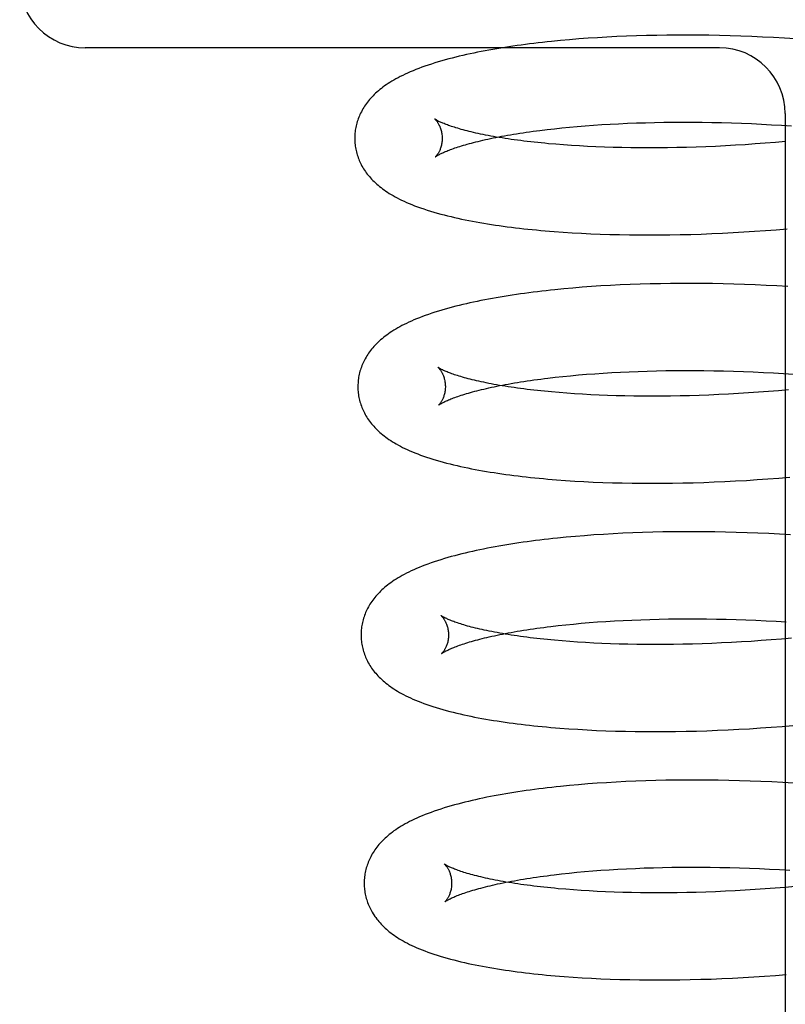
# Model space of a CAD drawing. Header units: inches. Extents: x 0 to 291, y 0 to 188.
# Tile 28 of 94: x 32.783 to 32.958, y 97.425 to 97.651. Entities that reach past the tile are written whole.
import ezdxf

# ---------------------------------------------------------------- set-up
doc = ezdxf.new("R2010")
doc.units = ezdxf.units.IN
doc.header["$LTSCALE"] = 16.01262
doc.header["$MEASUREMENT"] = 0
doc.linetypes.add('HIDDEN', pattern=[0.2, 0.1, -0.1])
doc.layers.add('DEFAULT_2', color=8, linetype='HIDDEN')

msp = doc.modelspace()

# ---------------------------------------------------------------- linework, layer by layer
at = {"layer": 'DEFAULT_2', "color": 8, "linetype": 'HIDDEN'}
for p, q in [((32.92606, 97.64691), (32.92376, 97.64685)), ((32.92838, 97.64696), (32.92606, 97.64691)), ((32.93072, 97.647), (32.92838, 97.64696)), ((32.93309, 97.64702), (32.93072, 97.647)), ((32.93547, 97.64702), (32.93309, 97.64702)), ((32.93787, 97.64701), (32.93547, 97.64702)), ((32.94029, 97.64698), (32.93787, 97.64701)), ((32.94272, 97.64693), (32.94029, 97.64698)), ((32.94517, 97.64687), (32.94272, 97.64693)), ((32.90636, 97.64577), (32.90431, 97.64557)), ((32.90844, 97.64596), (32.90636, 97.64577)), ((32.91055, 97.64613), (32.90844, 97.64596)), ((32.9127, 97.64629), (32.91055, 97.64613)), ((32.91487, 97.64643), (32.9127, 97.64629)), ((32.917, 97.64655), (32.91487, 97.64643)), ((32.91923, 97.64667), (32.917, 97.64655)), ((32.92148, 97.64676), (32.91923, 97.64667)), ((32.92376, 97.64685), (32.92148, 97.64676)), ((32.94763, 97.64679), (32.94517, 97.64687)), ((32.9501, 97.64669), (32.94763, 97.64679)), ((32.95258, 97.64658), (32.9501, 97.64669)), ((32.95506, 97.64645), (32.95258, 97.64658)), ((32.95756, 97.6463), (32.95506, 97.64645)), ((32.96006, 97.64614), (32.95756, 97.6463)), ((32.94274, 97.64411), (32.79774, 97.64411)), ((32.95774, 97.62911), (32.95774, 97.40911)), ((32.91582, 97.62654), (32.91775, 97.62665)), ((32.91775, 97.62665), (32.91966, 97.62675)), ((32.91966, 97.62675), (32.92168, 97.62685)), ((32.92168, 97.62685), (32.92373, 97.62692)), ((32.92373, 97.62692), (32.9258, 97.62699)), ((32.9258, 97.62699), (32.9279, 97.62704)), ((32.9279, 97.62704), (32.93003, 97.62708)), ((32.93003, 97.62708), (32.93218, 97.6271)), ((32.93218, 97.6271), (32.93435, 97.62711)), ((32.93435, 97.62711), (32.93654, 97.62711)), ((32.93654, 97.62711), (32.93875, 97.62709)), ((32.93875, 97.62709), (32.94098, 97.62705)), ((32.94098, 97.62705), (32.94322, 97.627)), ((32.94322, 97.627), (32.94547, 97.62694)), ((32.94547, 97.62694), (32.94774, 97.62686)), ((32.94774, 97.62686), (32.95002, 97.62677)), ((32.95002, 97.62677), (32.95231, 97.62666)), ((32.95231, 97.62666), (32.9546, 97.62653)), ((32.90168, 97.62523), (32.90331, 97.62543)), ((32.90331, 97.62543), (32.90498, 97.62562)), ((32.90498, 97.62562), (32.90669, 97.6258)), ((32.90669, 97.6258), (32.90844, 97.62597)), ((32.90844, 97.62597), (32.91023, 97.62613)), ((32.91023, 97.62613), (32.91206, 97.62628)), ((32.91206, 97.62628), (32.91392, 97.62641)), ((32.91392, 97.62641), (32.91582, 97.62654)), ((32.9546, 97.62653), (32.9569, 97.6264)), ((32.9569, 97.6264), (32.95921, 97.62624)), ((32.95321, 97.62229), (32.95092, 97.62212)), ((32.95551, 97.62248), (32.95321, 97.62229)), ((32.95781, 97.62268), (32.95551, 97.62248)), ((32.90709, 97.6219), (32.90535, 97.62204)), ((32.90888, 97.62178), (32.90709, 97.6219)), ((32.91071, 97.62167), (32.90888, 97.62178)), ((32.91258, 97.62156), (32.91071, 97.62167)), ((32.91448, 97.62148), (32.91258, 97.62156)), ((32.91642, 97.6214), (32.91448, 97.62148)), ((32.91839, 97.62134), (32.91642, 97.6214)), ((32.92039, 97.62129), (32.91839, 97.62134)), ((32.92243, 97.62125), (32.92039, 97.62129)), ((32.92449, 97.62123), (32.92243, 97.62125)), ((32.92658, 97.62122), (32.92449, 97.62123)), ((32.9287, 97.62123), (32.92658, 97.62122)), ((32.93084, 97.62125), (32.9287, 97.62123)), ((32.933, 97.62129), (32.93084, 97.62125)), ((32.93518, 97.62134), (32.933, 97.62129)), ((32.93739, 97.6214), (32.93518, 97.62134)), ((32.93961, 97.62149), (32.93739, 97.6214)), ((32.94184, 97.62158), (32.93961, 97.62149)), ((32.94409, 97.62169), (32.94184, 97.62158)), ((32.94636, 97.62182), (32.94409, 97.62169)), ((32.94863, 97.62196), (32.94636, 97.62182)), ((32.95092, 97.62212), (32.94863, 97.62196)), ((32.90696, 97.60195), (32.90904, 97.60182)), ((32.94583, 97.60185), (32.94829, 97.60199)), ((32.94829, 97.60199), (32.95075, 97.60215)), ((32.95075, 97.60215), (32.95323, 97.60233)), ((32.95323, 97.60233), (32.95571, 97.60252)), ((32.95571, 97.60252), (32.9582, 97.60273)), ((32.90904, 97.60182), (32.91116, 97.6017)), ((32.91116, 97.6017), (32.9133, 97.6016)), ((32.9133, 97.6016), (32.91547, 97.60151)), ((32.91547, 97.60151), (32.91767, 97.60144)), ((32.91767, 97.60144), (32.9199, 97.60138)), ((32.9199, 97.60138), (32.92216, 97.60134)), ((32.92216, 97.60134), (32.92443, 97.60132)), ((32.92443, 97.60132), (32.92673, 97.60131)), ((32.92673, 97.60131), (32.92906, 97.60132)), ((32.92906, 97.60132), (32.9314, 97.60135)), ((32.9314, 97.60135), (32.93376, 97.60139)), ((32.93376, 97.60139), (32.93615, 97.60145)), ((32.93615, 97.60145), (32.93855, 97.60152)), ((32.93855, 97.60152), (32.94096, 97.60161)), ((32.94096, 97.60161), (32.94339, 97.60172)), ((32.94339, 97.60172), (32.94583, 97.60185)), ((32.90714, 97.58898), (32.90509, 97.58878)), ((32.90921, 97.58917), (32.90714, 97.58898)), ((32.91132, 97.58934), (32.90921, 97.58917)), ((32.91346, 97.5895), (32.91132, 97.58934)), ((32.91563, 97.58964), (32.91346, 97.5895)), ((32.91783, 97.58977), (32.91563, 97.58964)), ((32.92006, 97.58988), (32.91783, 97.58977)), ((32.92231, 97.58998), (32.92006, 97.58988)), ((32.92458, 97.59006), (32.92231, 97.58998)), ((32.92688, 97.59012), (32.92458, 97.59006)), ((32.92921, 97.59017), (32.92688, 97.59012)), ((32.93155, 97.59021), (32.92921, 97.59017)), ((32.93391, 97.59023), (32.93155, 97.59021)), ((32.9363, 97.59023), (32.93391, 97.59023)), ((32.9387, 97.59021), (32.9363, 97.59023)), ((32.94111, 97.59018), (32.9387, 97.59021)), ((32.94355, 97.59014), (32.94111, 97.59018)), ((32.94599, 97.59007), (32.94355, 97.59014)), ((32.94845, 97.58999), (32.94599, 97.59007)), ((32.95092, 97.5899), (32.94845, 97.58999)), ((32.95339, 97.58978), (32.95092, 97.5899)), ((32.95588, 97.58965), (32.95339, 97.58978)), ((32.95837, 97.58951), (32.95588, 97.58965)), ((32.90352, 97.56857), (32.9052, 97.56877)), ((32.9052, 97.56877), (32.90693, 97.56896)), ((32.90693, 97.56896), (32.90869, 97.56913)), ((32.90869, 97.56913), (32.9105, 97.5693)), ((32.9105, 97.5693), (32.91234, 97.56945)), ((32.91234, 97.56945), (32.91422, 97.56959)), ((32.91422, 97.56959), (32.91614, 97.56972)), ((32.91614, 97.56972), (32.91809, 97.56984)), ((32.91809, 97.56984), (32.92008, 97.56995)), ((32.92008, 97.56995), (32.9221, 97.57004)), ((32.9221, 97.57004), (32.92414, 97.57012)), ((32.92414, 97.57012), (32.92622, 97.57019)), ((32.92622, 97.57019), (32.92832, 97.57024)), ((32.92832, 97.57024), (32.93045, 97.57028)), ((32.93045, 97.57028), (32.9326, 97.57031)), ((32.9326, 97.57031), (32.93477, 97.57032)), ((32.93477, 97.57032), (32.93697, 97.57032)), ((32.93697, 97.57032), (32.93918, 97.5703)), ((32.93918, 97.5703), (32.94141, 97.57027)), ((32.94141, 97.57027), (32.94366, 97.57022)), ((32.94366, 97.57022), (32.94592, 97.57016)), ((32.94592, 97.57016), (32.94819, 97.57008)), ((32.94819, 97.57008), (32.95047, 97.56999)), ((32.95047, 97.56999), (32.95277, 97.56988)), ((32.95277, 97.56988), (32.95507, 97.56976)), ((32.95507, 97.56976), (32.95737, 97.56962)), ((32.95737, 97.56962), (32.95968, 97.56947)), ((32.95854, 97.56589), (32.95623, 97.56569)), ((32.90781, 97.56511), (32.90607, 97.56525)), ((32.9096, 97.56499), (32.90781, 97.56511)), ((32.91143, 97.56487), (32.9096, 97.56499)), ((32.9133, 97.56477), (32.91143, 97.56487)), ((32.9152, 97.56468), (32.9133, 97.56477)), ((32.91714, 97.56461), (32.9152, 97.56468)), ((32.91911, 97.56455), (32.91714, 97.56461)), ((32.92111, 97.5645), (32.91911, 97.56455)), ((32.92315, 97.56446), (32.92111, 97.5645)), ((32.92521, 97.56444), (32.92315, 97.56446)), ((32.9273, 97.56443), (32.92521, 97.56444)), ((32.92942, 97.56444), (32.9273, 97.56443)), ((32.93156, 97.56446), (32.92942, 97.56444)), ((32.93372, 97.5645), (32.93156, 97.56446)), ((32.9359, 97.56455), (32.93372, 97.5645)), ((32.93811, 97.56461), (32.9359, 97.56455)), ((32.94033, 97.56469), (32.93811, 97.56461)), ((32.94256, 97.56479), (32.94033, 97.56469)), ((32.94482, 97.5649), (32.94256, 97.56479)), ((32.94708, 97.56503), (32.94482, 97.5649)), ((32.94936, 97.56517), (32.94708, 97.56503)), ((32.95164, 97.56533), (32.94936, 97.56517)), ((32.95393, 97.5655), (32.95164, 97.56533)), ((32.95623, 97.56569), (32.95393, 97.5655)), ((32.95382, 97.54552), (32.95631, 97.54572)), ((32.95631, 97.54572), (32.9588, 97.54593)), ((32.90754, 97.54517), (32.90963, 97.54504)), ((32.90963, 97.54504), (32.91174, 97.54492)), ((32.91174, 97.54492), (32.91388, 97.54481)), ((32.91388, 97.54481), (32.91606, 97.54473)), ((32.91606, 97.54473), (32.91826, 97.54465)), ((32.91826, 97.54465), (32.92048, 97.5446)), ((32.92048, 97.5446), (32.92274, 97.54456)), ((32.92274, 97.54456), (32.92502, 97.54453)), ((32.92502, 97.54453), (32.92732, 97.54452)), ((32.92732, 97.54452), (32.92964, 97.54453)), ((32.92964, 97.54453), (32.93198, 97.54456)), ((32.93198, 97.54456), (32.93435, 97.5446)), ((32.93435, 97.5446), (32.93673, 97.54465)), ((32.93673, 97.54465), (32.93913, 97.54473)), ((32.93913, 97.54473), (32.94155, 97.54482)), ((32.94155, 97.54482), (32.94398, 97.54493)), ((32.94398, 97.54493), (32.94642, 97.54505)), ((32.94642, 97.54505), (32.94888, 97.54519)), ((32.94888, 97.54519), (32.95135, 97.54535)), ((32.95135, 97.54535), (32.95382, 97.54552)), ((32.90771, 97.53218), (32.90567, 97.53198)), ((32.90979, 97.53237), (32.90771, 97.53218)), ((32.9119, 97.53254), (32.90979, 97.53237)), ((32.91404, 97.5327), (32.9119, 97.53254)), ((32.91621, 97.53284), (32.91404, 97.5327)), ((32.91841, 97.53297), (32.91621, 97.53284)), ((32.92064, 97.53308), (32.91841, 97.53297)), ((32.92289, 97.53318), (32.92064, 97.53308)), ((32.92516, 97.53326), (32.92289, 97.53318)), ((32.92746, 97.53333), (32.92516, 97.53326)), ((32.92979, 97.53338), (32.92746, 97.53333)), ((32.93213, 97.53341), (32.92979, 97.53338)), ((32.9345, 97.53343), (32.93213, 97.53341)), ((32.93688, 97.53344), (32.9345, 97.53343)), ((32.93928, 97.53342), (32.93688, 97.53344)), ((32.9417, 97.53339), (32.93928, 97.53342)), ((32.94413, 97.53335), (32.9417, 97.53339)), ((32.94658, 97.53329), (32.94413, 97.53335)), ((32.94904, 97.53321), (32.94658, 97.53329)), ((32.95151, 97.53311), (32.94904, 97.53321)), ((32.95399, 97.533), (32.95151, 97.53311)), ((32.95648, 97.53287), (32.95399, 97.533)), ((32.95897, 97.53272), (32.95648, 97.53287)), ((32.90417, 97.51177), (32.90585, 97.51197)), ((32.90585, 97.51197), (32.90757, 97.51216)), ((32.90757, 97.51216), (32.90933, 97.51233)), ((32.90933, 97.51233), (32.91113, 97.5125)), ((32.91113, 97.5125), (32.91297, 97.51265)), ((32.91297, 97.51265), (32.91485, 97.5128)), ((32.91485, 97.5128), (32.91677, 97.51293)), ((32.91677, 97.51293), (32.91872, 97.51305)), ((32.91872, 97.51305), (32.9207, 97.51315)), ((32.9207, 97.51315), (32.92272, 97.51325)), ((32.92272, 97.51325), (32.92476, 97.51333)), ((32.92476, 97.51333), (32.92684, 97.51339)), ((32.92684, 97.51339), (32.92894, 97.51345)), ((32.92894, 97.51345), (32.93107, 97.51349)), ((32.93107, 97.51349), (32.93322, 97.51352)), ((32.93322, 97.51352), (32.93539, 97.51353)), ((32.93539, 97.51353), (32.93758, 97.51353)), ((32.93758, 97.51353), (32.93979, 97.51351)), ((32.93979, 97.51351), (32.94202, 97.51348)), ((32.94202, 97.51348), (32.94426, 97.51343)), ((32.94426, 97.51343), (32.94652, 97.51337)), ((32.94652, 97.51337), (32.94879, 97.51329)), ((32.94879, 97.51329), (32.95108, 97.5132)), ((32.95108, 97.5132), (32.95337, 97.5131)), ((32.95337, 97.5131), (32.95567, 97.51297)), ((32.95567, 97.51297), (32.95797, 97.51284)), ((32.90849, 97.50833), (32.90675, 97.50846)), ((32.91028, 97.5082), (32.90849, 97.50833)), ((32.91211, 97.50809), (32.91028, 97.5082)), ((32.91397, 97.50798), (32.91211, 97.50809)), ((32.91587, 97.5079), (32.91397, 97.50798)), ((32.91781, 97.50782), (32.91587, 97.5079)), ((32.91978, 97.50776), (32.91781, 97.50782)), ((32.92178, 97.50771), (32.91978, 97.50776)), ((32.92381, 97.50767), (32.92178, 97.50771)), ((32.92587, 97.50765), (32.92381, 97.50767)), ((32.92796, 97.50764), (32.92587, 97.50765)), ((32.93008, 97.50765), (32.92796, 97.50764)), ((32.93222, 97.50767), (32.93008, 97.50765)), ((32.93438, 97.5077), (32.93222, 97.50767)), ((32.93656, 97.50775), (32.93438, 97.5077)), ((32.93876, 97.50782), (32.93656, 97.50775)), ((32.94098, 97.5079), (32.93876, 97.50782)), ((32.94322, 97.508), (32.94098, 97.5079)), ((32.94547, 97.50811), (32.94322, 97.508)), ((32.94773, 97.50823), (32.94547, 97.50811)), ((32.95, 97.50837), (32.94773, 97.50823)), ((32.95229, 97.50853), (32.95, 97.50837)), ((32.95458, 97.5087), (32.95229, 97.50853)), ((32.95688, 97.50889), (32.95458, 97.5087)), ((32.95918, 97.5091), (32.95688, 97.50889)), ((32.90827, 97.48838), (32.91035, 97.48825)), ((32.91035, 97.48825), (32.91247, 97.48813)), ((32.91247, 97.48813), (32.91461, 97.48802)), ((32.91461, 97.48802), (32.91678, 97.48793)), ((32.91678, 97.48793), (32.91898, 97.48786)), ((32.91898, 97.48786), (32.92121, 97.48781)), ((32.92121, 97.48781), (32.92347, 97.48776)), ((32.92347, 97.48776), (32.92574, 97.48774)), ((32.92574, 97.48774), (32.92805, 97.48773)), ((32.92805, 97.48773), (32.93037, 97.48774)), ((32.93037, 97.48774), (32.93271, 97.48776)), ((32.93271, 97.48776), (32.93508, 97.48781)), ((32.93508, 97.48781), (32.93746, 97.48786)), ((32.93746, 97.48786), (32.93986, 97.48794)), ((32.93986, 97.48794), (32.94228, 97.48803)), ((32.94228, 97.48803), (32.94471, 97.48813)), ((32.94471, 97.48813), (32.94715, 97.48826)), ((32.94715, 97.48826), (32.94961, 97.4884)), ((32.94961, 97.4884), (32.95208, 97.48856)), ((32.95208, 97.48856), (32.95455, 97.48873)), ((32.95455, 97.48873), (32.95704, 97.48893)), ((32.95704, 97.48893), (32.95953, 97.48914)), ((32.91476, 97.47591), (32.91262, 97.47575)), ((32.91693, 97.47605), (32.91476, 97.47591)), ((32.91912, 97.47618), (32.91693, 97.47605)), ((32.92135, 97.47629), (32.91912, 97.47618)), ((32.9236, 97.47639), (32.92135, 97.47629)), ((32.92588, 97.47647), (32.9236, 97.47639)), ((32.92818, 97.47654), (32.92588, 97.47647)), ((32.9305, 97.47659), (32.92818, 97.47654)), ((32.93284, 97.47662), (32.9305, 97.47659)), ((32.93521, 97.47664), (32.93284, 97.47662)), ((32.93759, 97.47665), (32.93521, 97.47664)), ((32.93999, 97.47663), (32.93759, 97.47665)), ((32.94241, 97.4766), (32.93999, 97.47663)), ((32.94484, 97.47656), (32.94241, 97.4766)), ((32.94729, 97.4765), (32.94484, 97.47656)), ((32.94975, 97.47642), (32.94729, 97.4765)), ((32.95222, 97.47632), (32.94975, 97.47642)), ((32.9547, 97.47621), (32.95222, 97.47632)), ((32.95718, 97.47608), (32.9547, 97.47621)), ((32.95968, 97.47593), (32.95718, 97.47608)), ((32.90843, 97.47539), (32.90638, 97.47518)), ((32.91051, 97.47557), (32.90843, 97.47539)), ((32.91262, 97.47575), (32.91051, 97.47557)), ((32.90833, 97.45537), (32.91009, 97.45555)), ((32.91009, 97.45555), (32.9119, 97.45571)), ((32.9119, 97.45571), (32.91374, 97.45587)), ((32.91374, 97.45587), (32.91562, 97.45601)), ((32.91562, 97.45601), (32.91754, 97.45614)), ((32.91754, 97.45614), (32.91949, 97.45626)), ((32.91949, 97.45626), (32.92148, 97.45636)), ((32.92148, 97.45636), (32.9235, 97.45646)), ((32.9235, 97.45646), (32.92554, 97.45654)), ((32.92554, 97.45654), (32.92762, 97.45661)), ((32.92762, 97.45661), (32.92972, 97.45666)), ((32.92972, 97.45666), (32.93185, 97.4567)), ((32.93185, 97.4567), (32.934, 97.45672)), ((32.934, 97.45672), (32.93618, 97.45674)), ((32.93618, 97.45674), (32.93837, 97.45673)), ((32.93837, 97.45673), (32.94058, 97.45672)), ((32.94058, 97.45672), (32.94281, 97.45668)), ((32.94281, 97.45668), (32.94506, 97.45664)), ((32.94506, 97.45664), (32.94732, 97.45658)), ((32.94732, 97.45658), (32.94959, 97.4565)), ((32.94959, 97.4565), (32.95188, 97.45641)), ((32.95188, 97.45641), (32.95417, 97.4563)), ((32.95417, 97.4563), (32.95647, 97.45618)), ((32.95647, 97.45618), (32.95878, 97.45604)), ((32.90493, 97.45499), (32.90661, 97.45518)), ((32.90661, 97.45518), (32.90833, 97.45537)), ((32.90932, 97.45153), (32.90757, 97.45166)), ((32.91111, 97.4514), (32.90932, 97.45153)), ((32.91294, 97.45129), (32.91111, 97.4514)), ((32.9148, 97.45119), (32.91294, 97.45129)), ((32.91671, 97.4511), (32.9148, 97.45119)), ((32.91864, 97.45102), (32.91671, 97.4511)), ((32.92062, 97.45096), (32.91864, 97.45102)), ((32.93961, 97.45103), (32.93741, 97.45097)), ((32.94183, 97.45111), (32.93961, 97.45103)), ((32.94407, 97.45121), (32.94183, 97.45111)), ((32.94632, 97.45132), (32.94407, 97.45121)), ((32.94858, 97.45145), (32.94632, 97.45132)), ((32.95086, 97.45159), (32.94858, 97.45145)), ((32.95314, 97.45175), (32.95086, 97.45159)), ((32.95544, 97.45192), (32.95314, 97.45175)), ((32.95773, 97.45211), (32.95544, 97.45192)), ((32.96004, 97.45232), (32.95773, 97.45211)), ((32.92262, 97.45091), (32.92062, 97.45096)), ((32.92465, 97.45088), (32.92262, 97.45091)), ((32.92672, 97.45086), (32.92465, 97.45088)), ((32.92881, 97.45085), (32.92672, 97.45086)), ((32.93092, 97.45086), (32.92881, 97.45085)), ((32.93306, 97.45088), (32.93092, 97.45086)), ((32.93523, 97.45092), (32.93306, 97.45088)), ((32.93741, 97.45097), (32.93523, 97.45092)), ((32.90926, 97.43157), (32.91134, 97.43144)), ((32.91134, 97.43144), (32.91346, 97.43132)), ((32.91346, 97.43132), (32.9156, 97.43122)), ((32.9156, 97.43122), (32.91777, 97.43113)), ((32.91777, 97.43113), (32.91997, 97.43106)), ((32.91997, 97.43106), (32.9222, 97.43101)), ((32.9222, 97.43101), (32.92445, 97.43097)), ((32.92445, 97.43097), (32.92673, 97.43095)), ((32.92673, 97.43095), (32.92903, 97.43094)), ((32.92903, 97.43094), (32.93135, 97.43095)), ((32.93135, 97.43095), (32.9337, 97.43098)), ((32.9337, 97.43098), (32.93606, 97.43102)), ((32.93606, 97.43102), (32.93844, 97.43108)), ((32.93844, 97.43108), (32.94084, 97.43115)), ((32.94084, 97.43115), (32.94326, 97.43125)), ((32.94326, 97.43125), (32.94568, 97.43136)), ((32.94568, 97.43136), (32.94813, 97.43148)), ((32.94813, 97.43148), (32.95058, 97.43162)), ((32.95058, 97.43162), (32.95304, 97.43178)), ((32.95304, 97.43178), (32.95552, 97.43196)), ((32.95552, 97.43196), (32.958, 97.43216))]:
    msp.add_line(p, q, dxfattribs=at)
for points in [[(32.90431, 97.64557), (32.9033, 97.64546), (32.90229, 97.64535), (32.9013, 97.64524), (32.90031, 97.64512), (32.89933, 97.645), (32.89836, 97.64487), (32.8974, 97.64474), (32.89645, 97.64461), (32.8955, 97.64448), (32.89457, 97.64434), (32.89364, 97.64419), (32.89273, 97.64405), (32.89182, 97.6439), (32.89092, 97.64374), (32.89002, 97.64358), (32.88914, 97.64342), (32.88827, 97.64325), (32.88741, 97.64308), (32.88655, 97.64291), (32.88571, 97.64273), (32.88488, 97.64255), (32.88405, 97.64236), (32.88323, 97.64217), (32.88242, 97.64197), (32.88162, 97.64177), (32.88082, 97.64156), (32.88002, 97.64134), (32.87923, 97.64112), (32.87844, 97.64089), (32.87766, 97.64065), (32.87689, 97.64041), (32.87613, 97.64016), (32.8754, 97.6399), (32.87468, 97.63965), (32.87399, 97.63939), (32.87331, 97.63913), (32.87267, 97.63887), (32.87204, 97.63861), (32.87144, 97.63834), (32.87086, 97.63807), (32.8703, 97.63781), (32.86976, 97.63754), (32.86924, 97.63727), (32.86875, 97.637), (32.86827, 97.63673), (32.86781, 97.63646), (32.86738, 97.63619), (32.86696, 97.63592), (32.86655, 97.63565), (32.86617, 97.63538), (32.86579, 97.63511), (32.86543, 97.63483), (32.86509, 97.63456), (32.86475, 97.63428), (32.86443, 97.634), (32.86412, 97.63372), (32.86382, 97.63343), (32.86353, 97.63315), (32.86326, 97.63286), (32.86299, 97.63256), (32.86273, 97.63227), (32.86248, 97.63197), (32.86225, 97.63167), (32.86202, 97.63137), (32.8618, 97.63106), (32.86159, 97.63075), (32.86139, 97.63044), (32.8612, 97.63013), (32.86102, 97.62982), (32.86085, 97.6295), (32.86069, 97.62918), (32.86054, 97.62886), (32.8604, 97.62854), (32.86027, 97.62822), (32.86014, 97.6279), (32.86003, 97.62757), (32.85992, 97.62724), (32.85982, 97.62691), (32.85974, 97.62658), (32.85966, 97.62625), (32.85958, 97.62592), (32.85952, 97.62558), (32.85947, 97.62525), (32.85943, 97.62491), (32.85939, 97.62457), (32.85937, 97.62423), (32.85935, 97.62389), (32.85934, 97.62355), (32.85934, 97.62326)], [(32.87766, 97.62782), (32.87765, 97.62783), (32.87764, 97.62784), (32.87763, 97.62785), (32.87764, 97.62784), (32.87765, 97.62783), (32.87767, 97.62782), (32.8777, 97.62779), (32.87773, 97.62776), (32.87776, 97.62773), (32.87781, 97.62768), (32.87786, 97.62763), (32.87791, 97.62757), (32.87796, 97.62751), (32.87803, 97.62743), (32.87809, 97.62735), (32.87816, 97.62726), (32.87823, 97.62716), (32.8783, 97.62706), (32.87837, 97.62694), (32.87845, 97.62682), (32.87852, 97.62668), (32.8786, 97.62654), (32.87868, 97.62638), (32.87876, 97.62622), (32.87883, 97.62604), (32.8789, 97.62586), (32.87897, 97.62566), (32.87904, 97.62545), (32.8791, 97.62523), (32.87916, 97.62501), (32.87921, 97.62477), (32.87925, 97.62453), (32.87929, 97.62428), (32.87931, 97.62402), (32.87933, 97.62376), (32.87934, 97.62352)], [(32.90535, 97.62204), (32.90364, 97.62219), (32.90281, 97.62227), (32.90198, 97.62235), (32.90117, 97.62243), (32.90037, 97.62252), (32.89958, 97.6226), (32.8988, 97.6227), (32.89803, 97.62279), (32.89728, 97.62288), (32.89654, 97.62298), (32.89581, 97.62308), (32.89509, 97.62318), (32.89439, 97.62328), (32.8937, 97.62339), (32.89302, 97.62349), (32.89236, 97.6236), (32.89171, 97.62371), (32.89107, 97.62382), (32.89045, 97.62394), (32.88984, 97.62405), (32.88925, 97.62416), (32.88867, 97.62428), (32.8881, 97.6244), (32.88755, 97.62451), (32.88702, 97.62463), (32.8865, 97.62475), (32.88599, 97.62487), (32.8855, 97.62499), (32.88502, 97.62511), (32.88456, 97.62523), (32.88412, 97.62534), (32.88369, 97.62546), (32.88328, 97.62558), (32.88288, 97.6257), (32.88249, 97.62581), (32.88213, 97.62593), (32.88177, 97.62604), (32.88144, 97.62615), (32.88112, 97.62626), (32.88081, 97.62637), (32.88052, 97.62648), (32.88025, 97.62658), (32.87999, 97.62668), (32.87975, 97.62678), (32.87952, 97.62687), (32.8793, 97.62696), (32.87911, 97.62705), (32.87892, 97.62714), (32.87875, 97.62722), (32.87859, 97.62729), (32.87845, 97.62737), (32.87832, 97.62743), (32.8782, 97.6275), (32.87809, 97.62756), (32.878, 97.62761), (32.87792, 97.62766), (32.87785, 97.6277), (32.87779, 97.62774), (32.87774, 97.62777), (32.8777, 97.6278), (32.87767, 97.62782), (32.87766, 97.62782)], [(32.87775, 97.61915), (32.87775, 97.61915), (32.87777, 97.61916), (32.87779, 97.61918), (32.87783, 97.61921), (32.87787, 97.61924), (32.87792, 97.61927), (32.87798, 97.61931), (32.87806, 97.61936), (32.87814, 97.61941), (32.87824, 97.61947), (32.87834, 97.61953), (32.87846, 97.6196), (32.87859, 97.61967), (32.87874, 97.61975), (32.8789, 97.61983), (32.87907, 97.61991), (32.87925, 97.62), (32.87945, 97.6201), (32.87966, 97.62019), (32.87989, 97.62029), (32.88013, 97.6204), (32.88039, 97.6205), (32.88066, 97.62061), (32.88094, 97.62072), (32.88124, 97.62084), (32.88156, 97.62096), (32.88189, 97.62107), (32.88224, 97.6212), (32.8826, 97.62132), (32.88297, 97.62144), (32.88337, 97.62157), (32.88377, 97.62169), (32.88419, 97.62182), (32.88463, 97.62195), (32.88508, 97.62208), (32.88555, 97.62221), (32.88603, 97.62234), (32.88652, 97.62247), (32.88703, 97.62259), (32.88756, 97.62272), (32.8881, 97.62285), (32.88865, 97.62298), (32.88922, 97.62311), (32.8898, 97.62324), (32.89039, 97.62337), (32.891, 97.62349), (32.89163, 97.62362), (32.89226, 97.62374), (32.89291, 97.62387), (32.89357, 97.62399), (32.89425, 97.62411), (32.89494, 97.62423), (32.89564, 97.62435), (32.89635, 97.62446), (32.89708, 97.62458), (32.89782, 97.62469), (32.89857, 97.6248), (32.89933, 97.62491), (32.9001, 97.62502), (32.90089, 97.62512), (32.90168, 97.62523)], [(32.85934, 97.62326), (32.85935, 97.62298), (32.85936, 97.62264), (32.85939, 97.6223), (32.85942, 97.62196), (32.85947, 97.62163), (32.85952, 97.62129), (32.85958, 97.62096), (32.85965, 97.62062), (32.85973, 97.62029), (32.85982, 97.61996), (32.85991, 97.61964), (32.86002, 97.61931), (32.86013, 97.61898), (32.86026, 97.61866), (32.86039, 97.61834), (32.86053, 97.61802), (32.86068, 97.61771), (32.86084, 97.61739), (32.861, 97.61708), (32.86118, 97.61677), (32.86137, 97.61646), (32.86156, 97.61615), (32.86177, 97.61585), (32.86198, 97.61555), (32.86221, 97.61525), (32.86244, 97.61495), (32.86269, 97.61466), (32.86294, 97.61436), (32.86321, 97.61408), (32.86348, 97.61379), (32.86376, 97.61351), (32.86406, 97.61323), (32.86436, 97.61295), (32.86468, 97.61268), (32.86501, 97.61241), (32.86535, 97.61214), (32.8657, 97.61187), (32.86606, 97.61161), (32.86644, 97.61134), (32.86683, 97.61108), (32.86724, 97.61082), (32.86767, 97.61056), (32.86811, 97.6103), (32.86857, 97.61005), (32.86905, 97.60979), (32.86955, 97.60953), (32.87007, 97.60928), (32.87062, 97.60902), (32.87118, 97.60877), (32.87177, 97.60852), (32.87239, 97.60826), (32.87303, 97.60801), (32.87371, 97.60776), (32.87441, 97.60751), (32.87514, 97.60726), (32.87589, 97.60701), (32.87666, 97.60677), (32.87744, 97.60654), (32.87822, 97.60631), (32.879, 97.6061), (32.87978, 97.60589), (32.88057, 97.60569), (32.88136, 97.6055), (32.88215, 97.60531), (32.88295, 97.60513), (32.88376, 97.60496), (32.88459, 97.60479), (32.88542, 97.60462), (32.88626, 97.60446), (32.88711, 97.6043), (32.88797, 97.60415), (32.88883, 97.604), (32.88971, 97.60386), (32.8906, 97.60372), (32.89149, 97.60358), (32.89239, 97.60345), (32.89331, 97.60332), (32.89422, 97.6032), (32.89515, 97.60308), (32.89609, 97.60297), (32.89703, 97.60285), (32.89799, 97.60275), (32.89895, 97.60264), (32.89992, 97.60254), (32.9009, 97.60245), (32.90189, 97.60236), (32.90289, 97.60227), (32.9039, 97.60218), (32.90491, 97.6021), (32.90696, 97.60195)], [(32.87934, 97.62352), (32.87934, 97.62328), (32.87933, 97.62302), (32.87931, 97.62276), (32.87928, 97.62251), (32.87924, 97.62227), (32.8792, 97.62204), (32.87915, 97.62181), (32.8791, 97.6216), (32.87904, 97.62139), (32.87897, 97.62119), (32.87891, 97.62101), (32.87884, 97.62083), (32.87876, 97.62066), (32.87869, 97.62051), (32.87862, 97.62036), (32.87855, 97.62022), (32.87848, 97.6201), (32.87841, 97.61998), (32.87834, 97.61987), (32.87827, 97.61977), (32.87821, 97.61968), (32.87814, 97.61959), (32.87808, 97.61952), (32.87803, 97.61945), (32.87798, 97.61939), (32.87793, 97.61933), (32.87789, 97.61929), (32.87785, 97.61925), (32.87782, 97.61921), (32.87779, 97.61919), (32.87777, 97.61917), (32.87775, 97.61915), (32.87775, 97.61915)], [(32.90509, 97.58878), (32.90408, 97.58868), (32.90307, 97.58857), (32.90208, 97.58845), (32.90109, 97.58834), (32.90012, 97.58821), (32.89915, 97.58809), (32.89819, 97.58796), (32.89723, 97.58783), (32.89629, 97.5877), (32.89536, 97.58756), (32.89443, 97.58741), (32.89352, 97.58727), (32.89261, 97.58712), (32.89171, 97.58696), (32.89082, 97.5868), (32.88994, 97.58664), (32.88907, 97.58648), (32.8882, 97.58631), (32.88735, 97.58613), (32.88651, 97.58595), (32.88568, 97.58577), (32.88486, 97.58559), (32.88404, 97.5854), (32.88323, 97.5852), (32.88243, 97.585), (32.88163, 97.58479), (32.88083, 97.58457), (32.88003, 97.58435), (32.87924, 97.58412), (32.87846, 97.58388), (32.87769, 97.58364), (32.87693, 97.58339), (32.8762, 97.58314), (32.87548, 97.58289), (32.8748, 97.58263), (32.87414, 97.58238), (32.8735, 97.58212), (32.87289, 97.58187), (32.8723, 97.58161), (32.87173, 97.58135), (32.87118, 97.58109), (32.87065, 97.58083), (32.87014, 97.58057), (32.86964, 97.58031), (32.86917, 97.58004), (32.86871, 97.57977), (32.86826, 97.57951), (32.86784, 97.57924), (32.86743, 97.57897), (32.86703, 97.57869), (32.86665, 97.57842), (32.86628, 97.57814), (32.86593, 97.57786), (32.86558, 97.57758), (32.86525, 97.57729), (32.86492, 97.577), (32.86461, 97.57671), (32.86431, 97.57641), (32.86402, 97.57611), (32.86374, 97.5758), (32.86347, 97.5755), (32.86321, 97.57519), (32.86297, 97.57488), (32.86274, 97.57457), (32.86251, 97.57426), (32.8623, 97.57395), (32.86211, 97.57364), (32.86192, 97.57333), (32.86174, 97.57302), (32.86157, 97.5727), (32.86141, 97.57239), (32.86126, 97.57207), (32.86112, 97.57175), (32.86099, 97.57143), (32.86086, 97.57111), (32.86075, 97.57078), (32.86064, 97.57045), (32.86054, 97.57013), (32.86046, 97.56979), (32.86038, 97.56946), (32.86031, 97.56913), (32.86024, 97.56879), (32.86019, 97.56846), (32.86015, 97.56812), (32.86011, 97.56778), (32.86009, 97.56744), (32.86007, 97.5671), (32.86006, 97.56676), (32.86006, 97.56647)], [(32.87838, 97.57103), (32.87837, 97.57104), (32.87836, 97.57105), (32.87835, 97.57106), (32.87836, 97.57105), (32.87837, 97.57104), (32.87839, 97.57102), (32.87842, 97.571), (32.87845, 97.57097), (32.87848, 97.57093), (32.87853, 97.57089), (32.87858, 97.57084), (32.87863, 97.57078), (32.87869, 97.57071), (32.87875, 97.57064), (32.87881, 97.57056), (32.87888, 97.57047), (32.87895, 97.57037), (32.87902, 97.57027), (32.87909, 97.57015), (32.87917, 97.57003), (32.87924, 97.56989), (32.87932, 97.56975), (32.8794, 97.56959), (32.87948, 97.56943), (32.87955, 97.56925), (32.87962, 97.56906), (32.87969, 97.56887), (32.87976, 97.56866), (32.87982, 97.56844), (32.87988, 97.56822), (32.87993, 97.56798), (32.87997, 97.56774), (32.88001, 97.56749), (32.88003, 97.56723), (32.88005, 97.56697), (32.88006, 97.56673)], [(32.90607, 97.56525), (32.90436, 97.5654), (32.90353, 97.56548), (32.9027, 97.56556), (32.90189, 97.56564), (32.90109, 97.56573), (32.9003, 97.56581), (32.89952, 97.5659), (32.89875, 97.566), (32.898, 97.56609), (32.89725, 97.56619), (32.89653, 97.56629), (32.89581, 97.56639), (32.89511, 97.56649), (32.89442, 97.5666), (32.89374, 97.5667), (32.89308, 97.56681), (32.89243, 97.56692), (32.89179, 97.56703), (32.89117, 97.56714), (32.89056, 97.56726), (32.88997, 97.56737), (32.88939, 97.56749), (32.88882, 97.56761), (32.88827, 97.56772), (32.88774, 97.56784), (32.88721, 97.56796), (32.88671, 97.56808), (32.88622, 97.5682), (32.88574, 97.56832), (32.88528, 97.56843), (32.88484, 97.56855), (32.88441, 97.56867), (32.884, 97.56879), (32.8836, 97.56891), (32.88321, 97.56902), (32.88285, 97.56914), (32.88249, 97.56925), (32.88216, 97.56936), (32.88184, 97.56947), (32.88153, 97.56958), (32.88124, 97.56968), (32.88097, 97.56979), (32.88071, 97.56989), (32.88047, 97.56999), (32.88024, 97.57008), (32.88003, 97.57017), (32.87983, 97.57026), (32.87964, 97.57035), (32.87947, 97.57043), (32.87931, 97.5705), (32.87917, 97.57058), (32.87904, 97.57064), (32.87892, 97.57071), (32.87881, 97.57077), (32.87872, 97.57082), (32.87864, 97.57087), (32.87857, 97.57091), (32.87851, 97.57095), (32.87846, 97.57098), (32.87842, 97.57101), (32.87839, 97.57103), (32.87838, 97.57103)], [(32.87847, 97.56236), (32.87848, 97.56237), (32.8785, 97.56238), (32.87853, 97.5624), (32.87857, 97.56243), (32.87862, 97.56247), (32.87868, 97.56251), (32.87875, 97.56255), (32.87883, 97.5626), (32.87892, 97.56266), (32.87903, 97.56272), (32.87914, 97.56279), (32.87927, 97.56286), (32.87942, 97.56294), (32.87957, 97.56302), (32.87974, 97.5631), (32.87993, 97.56319), (32.88012, 97.56328), (32.88034, 97.56338), (32.88056, 97.56348), (32.88081, 97.56359), (32.88106, 97.56369), (32.88133, 97.5638), (32.88162, 97.56392), (32.88192, 97.56403), (32.88224, 97.56415), (32.88258, 97.56427), (32.88293, 97.56439), (32.88329, 97.56452), (32.88367, 97.56464), (32.88407, 97.56477), (32.88448, 97.5649), (32.88491, 97.56503), (32.88535, 97.56516), (32.88581, 97.56529), (32.88628, 97.56542), (32.88677, 97.56555), (32.88727, 97.56568), (32.88779, 97.56581), (32.88832, 97.56594), (32.88887, 97.56608), (32.88943, 97.56621), (32.89001, 97.56634), (32.8906, 97.56647), (32.89121, 97.56659), (32.89183, 97.56672), (32.89246, 97.56685), (32.89311, 97.56698), (32.89377, 97.5671), (32.89444, 97.56722), (32.89513, 97.56735), (32.89583, 97.56747), (32.89654, 97.56759), (32.89727, 97.5677), (32.89801, 97.56782), (32.89876, 97.56793), (32.89953, 97.56805), (32.9003, 97.56816), (32.90109, 97.56826), (32.90189, 97.56837), (32.9027, 97.56847), (32.90352, 97.56857)], [(32.86006, 97.56647), (32.86007, 97.56619), (32.86008, 97.56585), (32.86011, 97.56551), (32.86014, 97.56517), (32.86019, 97.56483), (32.86024, 97.5645), (32.8603, 97.56416), (32.86037, 97.56383), (32.86045, 97.5635), (32.86054, 97.56317), (32.86063, 97.56284), (32.86074, 97.56251), (32.86085, 97.56219), (32.86098, 97.56187), (32.86111, 97.56155), (32.86125, 97.56123), (32.8614, 97.56091), (32.86156, 97.5606), (32.86173, 97.56028), (32.8619, 97.55997), (32.86209, 97.55966), (32.86229, 97.55936), (32.86249, 97.55905), (32.86271, 97.55875), (32.86293, 97.55845), (32.86317, 97.55815), (32.86341, 97.55786), (32.86367, 97.55757), (32.86393, 97.55728), (32.86421, 97.55699), (32.86449, 97.55671), (32.86479, 97.55643), (32.86509, 97.55615), (32.86541, 97.55588), (32.86574, 97.55561), (32.86608, 97.55534), (32.86643, 97.55507), (32.86679, 97.55481), (32.86717, 97.55454), (32.86757, 97.55428), (32.86797, 97.55402), (32.8684, 97.55376), (32.86884, 97.55351), (32.86931, 97.55325), (32.86979, 97.55299), (32.87029, 97.55273), (32.87081, 97.55248), (32.87136, 97.55222), (32.87192, 97.55197), (32.87251, 97.55172), (32.87311, 97.55147), (32.87374, 97.55122), (32.8744, 97.55098), (32.87507, 97.55073), (32.87577, 97.55049), (32.87649, 97.55026), (32.87723, 97.55002), (32.87799, 97.54979), (32.87876, 97.54957), (32.87955, 97.54935), (32.88034, 97.54914), (32.88114, 97.54894), (32.88194, 97.54874), (32.88275, 97.54855), (32.88355, 97.54837), (32.88437, 97.54819), (32.88519, 97.54802), (32.88601, 97.54786), (32.88685, 97.54769), (32.8877, 97.54754), (32.88856, 97.54738), (32.88943, 97.54723), (32.8903, 97.54709), (32.89119, 97.54695), (32.89208, 97.54681), (32.89298, 97.54668), (32.89389, 97.54655), (32.89481, 97.54643), (32.89574, 97.54631), (32.89668, 97.54619), (32.89762, 97.54608), (32.89857, 97.54597), (32.89954, 97.54587), (32.90051, 97.54577), (32.90149, 97.54567), (32.90248, 97.54558), (32.90347, 97.54549), (32.90448, 97.5454), (32.90549, 97.54532), (32.90754, 97.54517)], [(32.88006, 97.56673), (32.88006, 97.56648), (32.88005, 97.56621), (32.88003, 97.56595), (32.88, 97.5657), (32.87996, 97.56545), (32.87991, 97.56521), (32.87986, 97.56499), (32.87981, 97.56477), (32.87974, 97.56456), (32.87968, 97.56436), (32.87961, 97.56418), (32.87954, 97.564), (32.87947, 97.56383), (32.87939, 97.56368), (32.87932, 97.56353), (32.87925, 97.5634), (32.87917, 97.56327), (32.8791, 97.56315), (32.87903, 97.56305), (32.87897, 97.56295), (32.8789, 97.56286), (32.87884, 97.56277), (32.87878, 97.5627), (32.87873, 97.56263), (32.87868, 97.56257), (32.87863, 97.56252), (32.87859, 97.56248), (32.87855, 97.56244), (32.87852, 97.56241), (32.8785, 97.56238), (32.87848, 97.56237), (32.87847, 97.56236), (32.87847, 97.56235)], [(32.90567, 97.53198), (32.90466, 97.53187), (32.90365, 97.53176), (32.90266, 97.53165), (32.90167, 97.53153), (32.9007, 97.53141), (32.89973, 97.53128), (32.89877, 97.53115), (32.89782, 97.53102), (32.89687, 97.53088), (32.89594, 97.53074), (32.89502, 97.5306), (32.8941, 97.53045), (32.8932, 97.5303), (32.8923, 97.53015), (32.89141, 97.52999), (32.89053, 97.52983), (32.88966, 97.52966), (32.88879, 97.52949), (32.88794, 97.52931), (32.88709, 97.52913), (32.88626, 97.52895), (32.88544, 97.52876), (32.88462, 97.52857), (32.88381, 97.52837), (32.88301, 97.52817), (32.88221, 97.52796), (32.88141, 97.52775), (32.88062, 97.52752), (32.87983, 97.52729), (32.87905, 97.52705), (32.87829, 97.52681), (32.87753, 97.52656), (32.8768, 97.52631), (32.87608, 97.52605), (32.87539, 97.5258), (32.87472, 97.52554), (32.87408, 97.52527), (32.87345, 97.52501), (32.87285, 97.52475), (32.87227, 97.52448), (32.87171, 97.52421), (32.87118, 97.52395), (32.87066, 97.52368), (32.87017, 97.52341), (32.86969, 97.52314), (32.86924, 97.52287), (32.8688, 97.5226), (32.86838, 97.52233), (32.86798, 97.52206), (32.86759, 97.52179), (32.86722, 97.52152), (32.86686, 97.52124), (32.86652, 97.52097), (32.86618, 97.52069), (32.86586, 97.52041), (32.86555, 97.52013), (32.86525, 97.51984), (32.86497, 97.51956), (32.86469, 97.51927), (32.86442, 97.51897), (32.86416, 97.51868), (32.86392, 97.51838), (32.86368, 97.51808), (32.86345, 97.51778), (32.86324, 97.51747), (32.86303, 97.51716), (32.86283, 97.51685), (32.86264, 97.51654), (32.86246, 97.51623), (32.86229, 97.51591), (32.86213, 97.5156), (32.86198, 97.51528), (32.86184, 97.51496), (32.86171, 97.51463), (32.86158, 97.51431), (32.86147, 97.51399), (32.86136, 97.51366), (32.86126, 97.51333), (32.86117, 97.513), (32.8611, 97.51267), (32.86102, 97.51233), (32.86096, 97.512), (32.86091, 97.51166), (32.86087, 97.51132), (32.86083, 97.51099), (32.86081, 97.51065), (32.86079, 97.51031), (32.86078, 97.50997), (32.86078, 97.50968)], [(32.8791, 97.51424), (32.87909, 97.51425), (32.87908, 97.51426), (32.87908, 97.51426), (32.87908, 97.51426), (32.87909, 97.51425), (32.87911, 97.51423), (32.87914, 97.51421), (32.87917, 97.51418), (32.87921, 97.51414), (32.87925, 97.5141), (32.8793, 97.51405), (32.87935, 97.51399), (32.87941, 97.51392), (32.87947, 97.51385), (32.87953, 97.51377), (32.8796, 97.51368), (32.87967, 97.51358), (32.87974, 97.51347), (32.87981, 97.51336), (32.87989, 97.51323), (32.87997, 97.5131), (32.88004, 97.51295), (32.88012, 97.5128), (32.8802, 97.51263), (32.88027, 97.51246), (32.88034, 97.51227), (32.88042, 97.51208), (32.88048, 97.51187), (32.88054, 97.51165), (32.8806, 97.51143), (32.88065, 97.51119), (32.88069, 97.51095), (32.88073, 97.51069), (32.88075, 97.51044), (32.88077, 97.51017), (32.88078, 97.50993)], [(32.90675, 97.50846), (32.90505, 97.50861), (32.90421, 97.50869), (32.90339, 97.50877), (32.90257, 97.50885), (32.90177, 97.50894), (32.90098, 97.50903), (32.90021, 97.50912), (32.89944, 97.50921), (32.89869, 97.5093), (32.89795, 97.5094), (32.89722, 97.5095), (32.8965, 97.5096), (32.8958, 97.5097), (32.89511, 97.50981), (32.89443, 97.50992), (32.89377, 97.51002), (32.89312, 97.51013), (32.89249, 97.51025), (32.89187, 97.51036), (32.89126, 97.51047), (32.89067, 97.51059), (32.89009, 97.5107), (32.88952, 97.51082), (32.88897, 97.51094), (32.88844, 97.51105), (32.88792, 97.51117), (32.88741, 97.51129), (32.88692, 97.51141), (32.88645, 97.51153), (32.88599, 97.51165), (32.88555, 97.51177), (32.88512, 97.51188), (32.8847, 97.512), (32.88431, 97.51212), (32.88392, 97.51223), (32.88356, 97.51235), (32.88321, 97.51246), (32.88287, 97.51257), (32.88255, 97.51268), (32.88224, 97.51279), (32.88196, 97.5129), (32.88168, 97.513), (32.88143, 97.5131), (32.88118, 97.5132), (32.88095, 97.51329), (32.88074, 97.51338), (32.88054, 97.51347), (32.88036, 97.51356), (32.88019, 97.51364), (32.88003, 97.51371), (32.87989, 97.51379), (32.87975, 97.51385), (32.87964, 97.51392), (32.87953, 97.51398), (32.87944, 97.51403), (32.87936, 97.51408), (32.87929, 97.51412), (32.87923, 97.51416), (32.87918, 97.51419), (32.87914, 97.51422), (32.87911, 97.51424), (32.8791, 97.51424)], [(32.86078, 97.50968), (32.86079, 97.50939), (32.8608, 97.50906), (32.86083, 97.50872), (32.86086, 97.50838), (32.86091, 97.50804), (32.86096, 97.50771), (32.86102, 97.50737), (32.86109, 97.50704), (32.86117, 97.50671), (32.86126, 97.50638), (32.86135, 97.50605), (32.86146, 97.50572), (32.86157, 97.5054), (32.8617, 97.50508), (32.86183, 97.50476), (32.86197, 97.50444), (32.86212, 97.50412), (32.86228, 97.50381), (32.86245, 97.50349), (32.86262, 97.50318), (32.86281, 97.50287), (32.86301, 97.50256), (32.86321, 97.50226), (32.86343, 97.50196), (32.86365, 97.50166), (32.86389, 97.50136), (32.86413, 97.50107), (32.86439, 97.50078), (32.86465, 97.50049), (32.86493, 97.5002), (32.86521, 97.49992), (32.86551, 97.49964), (32.86581, 97.49936), (32.86613, 97.49909), (32.86646, 97.49882), (32.8668, 97.49855), (32.86715, 97.49828), (32.86752, 97.49801), (32.86789, 97.49775), (32.86829, 97.49749), (32.8687, 97.49723), (32.86912, 97.49697), (32.86957, 97.49671), (32.87003, 97.49646), (32.87051, 97.4962), (32.87101, 97.49594), (32.87153, 97.49569), (32.87208, 97.49543), (32.87264, 97.49518), (32.87323, 97.49493), (32.87383, 97.49468), (32.87446, 97.49443), (32.87512, 97.49419), (32.87579, 97.49394), (32.87649, 97.4937), (32.87722, 97.49346), (32.87796, 97.49323), (32.87872, 97.493), (32.8795, 97.49278), (32.88028, 97.49256), (32.88108, 97.49235), (32.88187, 97.49214), (32.88267, 97.49195), (32.88348, 97.49176), (32.88429, 97.49158), (32.8851, 97.4914), (32.88592, 97.49123), (32.88675, 97.49106), (32.88758, 97.4909), (32.88843, 97.49074), (32.88928, 97.49059), (32.89015, 97.49044), (32.89103, 97.4903), (32.89191, 97.49016), (32.8928, 97.49002), (32.89371, 97.48989), (32.89462, 97.48976), (32.89554, 97.48964), (32.89647, 97.48952), (32.8974, 97.4894), (32.89835, 97.48929), (32.8993, 97.48918), (32.90026, 97.48907), (32.90124, 97.48897), (32.90222, 97.48888), (32.9032, 97.48879), (32.9042, 97.4887), (32.90521, 97.48861), (32.90622, 97.48853), (32.90827, 97.48838)], [(32.87919, 97.50557), (32.8792, 97.50557), (32.87922, 97.50559), (32.87925, 97.50561), (32.87929, 97.50564), (32.87933, 97.50567), (32.87939, 97.50571), (32.87946, 97.50576), (32.87954, 97.50581), (32.87963, 97.50586), (32.87974, 97.50592), (32.87986, 97.50599), (32.87998, 97.50606), (32.88013, 97.50614), (32.88028, 97.50622), (32.88045, 97.5063), (32.88063, 97.50639), (32.88083, 97.50649), (32.88104, 97.50658), (32.88127, 97.50668), (32.88151, 97.50679), (32.88176, 97.50689), (32.88203, 97.507), (32.88232, 97.50712), (32.88262, 97.50723), (32.88294, 97.50735), (32.88327, 97.50747), (32.88362, 97.50759), (32.88398, 97.50772), (32.88436, 97.50784), (32.88476, 97.50797), (32.88517, 97.5081), (32.88559, 97.50823), (32.88603, 97.50835), (32.88649, 97.50849), (32.88696, 97.50862), (32.88745, 97.50875), (32.88795, 97.50888), (32.88847, 97.50901), (32.889, 97.50914), (32.88954, 97.50927), (32.8901, 97.5094), (32.89068, 97.50953), (32.89127, 97.50966), (32.89187, 97.50979), (32.89249, 97.50992), (32.89312, 97.51005), (32.89377, 97.51017), (32.89443, 97.5103), (32.8951, 97.51042), (32.89579, 97.51055), (32.89649, 97.51067), (32.8972, 97.51079), (32.89793, 97.5109), (32.89867, 97.51102), (32.89942, 97.51113), (32.90018, 97.51124), (32.90095, 97.51135), (32.90174, 97.51146), (32.90254, 97.51157), (32.90335, 97.51167), (32.90417, 97.51177)], [(32.88078, 97.50993), (32.88078, 97.50969), (32.88077, 97.50943), (32.88075, 97.50917), (32.88072, 97.50892), (32.88068, 97.50867), (32.88064, 97.50844), (32.88059, 97.50821), (32.88053, 97.50799), (32.88047, 97.50778), (32.8804, 97.50758), (32.88034, 97.5074), (32.88026, 97.50722), (32.88019, 97.50705), (32.88012, 97.5069), (32.88005, 97.50675), (32.87997, 97.50661), (32.8799, 97.50649), (32.87983, 97.50637), (32.87976, 97.50626), (32.87969, 97.50616), (32.87963, 97.50607), (32.87957, 97.50599), (32.87951, 97.50591), (32.87945, 97.50584), (32.8794, 97.50578), (32.87935, 97.50573), (32.87931, 97.50569), (32.87928, 97.50565), (32.87925, 97.50562), (32.87922, 97.50559), (32.8792, 97.50558), (32.87919, 97.50557), (32.87919, 97.50556)], [(32.90638, 97.47518), (32.90537, 97.47508), (32.90437, 97.47497), (32.90337, 97.47485), (32.90239, 97.47474), (32.90141, 97.47461), (32.90044, 97.47449), (32.89948, 97.47436), (32.89853, 97.47423), (32.89759, 97.47409), (32.89666, 97.47395), (32.89573, 97.47381), (32.89482, 97.47366), (32.89391, 97.47351), (32.89301, 97.47336), (32.89212, 97.4732), (32.89124, 97.47303), (32.89037, 97.47287), (32.88951, 97.4727), (32.88866, 97.47252), (32.88782, 97.47234), (32.88698, 97.47216), (32.88616, 97.47197), (32.88535, 97.47178), (32.88454, 97.47158), (32.88373, 97.47138), (32.88293, 97.47117), (32.88214, 97.47096), (32.88135, 97.47073), (32.88056, 97.4705), (32.87978, 97.47026), (32.87901, 97.47002), (32.87825, 97.46977), (32.87752, 97.46952), (32.8768, 97.46926), (32.87611, 97.469), (32.87544, 97.46874), (32.87479, 97.46848), (32.87417, 97.46822), (32.87357, 97.46795), (32.87299, 97.46769), (32.87243, 97.46742), (32.8719, 97.46715), (32.87138, 97.46688), (32.87089, 97.46662), (32.87041, 97.46635), (32.86995, 97.46608), (32.86952, 97.46581), (32.8691, 97.46554), (32.8687, 97.46527), (32.86831, 97.465), (32.86794, 97.46472), (32.86758, 97.46445), (32.86724, 97.46418), (32.8669, 97.4639), (32.86658, 97.46362), (32.86627, 97.46334), (32.86597, 97.46305), (32.86568, 97.46276), (32.86541, 97.46247), (32.86514, 97.46218), (32.86488, 97.46189), (32.86464, 97.46159), (32.8644, 97.46129), (32.86417, 97.46099), (32.86396, 97.46068), (32.86375, 97.46037), (32.86355, 97.46006), (32.86336, 97.45975), (32.86318, 97.45944), (32.86301, 97.45912), (32.86285, 97.4588), (32.8627, 97.45849), (32.86256, 97.45816), (32.86243, 97.45784), (32.8623, 97.45752), (32.86219, 97.45719), (32.86208, 97.45687), (32.86198, 97.45654), (32.86189, 97.45621), (32.86182, 97.45587), (32.86174, 97.45554), (32.86168, 97.45521), (32.86163, 97.45487), (32.86159, 97.45453), (32.86155, 97.4542), (32.86153, 97.45386), (32.86151, 97.45352), (32.8615, 97.45318), (32.8615, 97.45289)], [(32.90757, 97.45166), (32.90586, 97.45181), (32.90503, 97.45189), (32.9042, 97.45197), (32.90339, 97.45205), (32.90259, 97.45214), (32.90179, 97.45222), (32.90102, 97.45231), (32.90025, 97.45241), (32.89949, 97.4525), (32.89875, 97.4526), (32.89802, 97.4527), (32.8973, 97.4528), (32.8966, 97.4529), (32.89591, 97.45301), (32.89523, 97.45311), (32.89457, 97.45322), (32.89392, 97.45333), (32.89328, 97.45344), (32.89266, 97.45355), (32.89205, 97.45367), (32.89145, 97.45378), (32.89087, 97.4539), (32.89031, 97.45401), (32.88976, 97.45413), (32.88922, 97.45425), (32.8887, 97.45437), (32.88819, 97.45449), (32.8877, 97.4546), (32.88722, 97.45472), (32.88676, 97.45484), (32.88632, 97.45496), (32.88589, 97.45508), (32.88547, 97.4552), (32.88507, 97.45531), (32.88469, 97.45543), (32.88432, 97.45554), (32.88396, 97.45566), (32.88363, 97.45577), (32.8833, 97.45588), (32.883, 97.45599), (32.88271, 97.45609), (32.88243, 97.4562), (32.88217, 97.4563), (32.88193, 97.4564), (32.8817, 97.45649), (32.88148, 97.45658), (32.88128, 97.45667), (32.8811, 97.45676), (32.88092, 97.45684), (32.88077, 97.45691), (32.88062, 97.45699), (32.88049, 97.45706), (32.88037, 97.45712), (32.88026, 97.45718), (32.88017, 97.45723), (32.88009, 97.45728), (32.88001, 97.45733), (32.87995, 97.45736), (32.8799, 97.4574), (32.87986, 97.45742), (32.87983, 97.45744), (32.87981, 97.45746), (32.8798, 97.45747)], [(32.8798, 97.45747), (32.8798, 97.45747), (32.8798, 97.45747), (32.87981, 97.45746), (32.87983, 97.45744), (32.87985, 97.45742), (32.87988, 97.45739), (32.87992, 97.45736), (32.87996, 97.45731), (32.88001, 97.45726), (32.88006, 97.4572), (32.88012, 97.45714), (32.88018, 97.45707), (32.88024, 97.45698), (32.88031, 97.4569), (32.88038, 97.4568), (32.88045, 97.45669), (32.88053, 97.45658), (32.8806, 97.45646), (32.88068, 97.45632), (32.88075, 97.45618), (32.88083, 97.45603), (32.88091, 97.45586), (32.88098, 97.45569), (32.88106, 97.4555), (32.88113, 97.45531), (32.88119, 97.4551), (32.88126, 97.45488), (32.88132, 97.45465), (32.88137, 97.45441), (32.88141, 97.45417), (32.88145, 97.45391), (32.88147, 97.45365), (32.88149, 97.45338), (32.8815, 97.45314)], [(32.87991, 97.44877), (32.87992, 97.44878), (32.87994, 97.4488), (32.87997, 97.44882), (32.88001, 97.44885), (32.88006, 97.44888), (32.88011, 97.44892), (32.88018, 97.44897), (32.88027, 97.44902), (32.88036, 97.44907), (32.88046, 97.44913), (32.88058, 97.4492), (32.88071, 97.44927), (32.88085, 97.44935), (32.881, 97.44943), (32.88117, 97.44951), (32.88136, 97.4496), (32.88155, 97.4497), (32.88177, 97.44979), (32.88199, 97.44989), (32.88223, 97.45), (32.88249, 97.45011), (32.88276, 97.45022), (32.88305, 97.45033), (32.88335, 97.45044), (32.88367, 97.45056), (32.884, 97.45068), (32.88435, 97.45081), (32.88471, 97.45093), (32.88509, 97.45105), (32.88549, 97.45118), (32.8859, 97.45131), (32.88633, 97.45144), (32.88677, 97.45157), (32.88722, 97.4517), (32.8877, 97.45183), (32.88818, 97.45196), (32.88869, 97.45209), (32.8892, 97.45222), (32.88974, 97.45236), (32.89028, 97.45249), (32.89084, 97.45262), (32.89142, 97.45275), (32.89201, 97.45288), (32.89262, 97.45301), (32.89324, 97.45313), (32.89387, 97.45326), (32.89452, 97.45339), (32.89518, 97.45351), (32.89585, 97.45364), (32.89654, 97.45376), (32.89724, 97.45388), (32.89795, 97.454), (32.89868, 97.45412), (32.89942, 97.45423), (32.90017, 97.45435), (32.90093, 97.45446), (32.90171, 97.45457), (32.9025, 97.45468), (32.9033, 97.45478), (32.90411, 97.45489), (32.90493, 97.45499)], [(32.8615, 97.45289), (32.86151, 97.4526), (32.86152, 97.45226), (32.86155, 97.45193), (32.86158, 97.45159), (32.86163, 97.45125), (32.86168, 97.45092), (32.86174, 97.45058), (32.86181, 97.45025), (32.86189, 97.44992), (32.86198, 97.44959), (32.86207, 97.44926), (32.86218, 97.44893), (32.86229, 97.44861), (32.86242, 97.44829), (32.86255, 97.44797), (32.86269, 97.44765), (32.86284, 97.44734), (32.86299, 97.44702), (32.86316, 97.44671), (32.86334, 97.4464), (32.86352, 97.44609), (32.86372, 97.44579), (32.86392, 97.44548), (32.86414, 97.44518), (32.86437, 97.44487), (32.86461, 97.44457), (32.86486, 97.44427), (32.86512, 97.44397), (32.8654, 97.44367), (32.86568, 97.44338), (32.86597, 97.44309), (32.86628, 97.4428), (32.86659, 97.44252), (32.86692, 97.44224), (32.86725, 97.44196), (32.8676, 97.44169), (32.86796, 97.44142), (32.86833, 97.44116), (32.86872, 97.44089), (32.86912, 97.44063), (32.86953, 97.44037), (32.86997, 97.44011), (32.87042, 97.43985), (32.87089, 97.43959), (32.87137, 97.43933), (32.87188, 97.43907), (32.87241, 97.43882), (32.87296, 97.43856), (32.87354, 97.43831), (32.87413, 97.43806), (32.87475, 97.43781), (32.87539, 97.43756), (32.87605, 97.43732), (32.87673, 97.43708), (32.87744, 97.43684), (32.87817, 97.4366), (32.87891, 97.43637), (32.87967, 97.43614), (32.88045, 97.43592), (32.88124, 97.4357), (32.88203, 97.4355), (32.88283, 97.43529), (32.88363, 97.4351), (32.88443, 97.43491), (32.88524, 97.43473), (32.88605, 97.43456), (32.88687, 97.43439), (32.8877, 97.43422), (32.88855, 97.43406), (32.8894, 97.43391), (32.89026, 97.43376), (32.89112, 97.43361), (32.892, 97.43346), (32.89289, 97.43333), (32.89378, 97.43319), (32.89468, 97.43306), (32.89559, 97.43293), (32.89651, 97.43281), (32.89744, 97.43269), (32.89838, 97.43258), (32.89933, 97.43247), (32.90028, 97.43236), (32.90125, 97.43226), (32.90222, 97.43216), (32.9032, 97.43206), (32.90419, 97.43197), (32.90519, 97.43188), (32.90619, 97.4318), (32.90721, 97.43172), (32.90926, 97.43157)], [(32.8815, 97.45314), (32.8815, 97.4529), (32.88149, 97.45264), (32.88147, 97.45238), (32.88144, 97.45213), (32.8814, 97.45188), (32.88136, 97.45165), (32.88131, 97.45142), (32.88125, 97.4512), (32.88119, 97.45099), (32.88112, 97.45079), (32.88105, 97.4506), (32.88098, 97.45043), (32.88091, 97.45026), (32.88084, 97.4501), (32.88076, 97.44996), (32.88069, 97.44982), (32.88062, 97.44969), (32.88055, 97.44958), (32.88048, 97.44947), (32.88041, 97.44937), (32.88035, 97.44928), (32.88029, 97.4492), (32.88023, 97.44912), (32.88017, 97.44905), (32.88012, 97.44899), (32.88007, 97.44894), (32.88003, 97.4489), (32.88, 97.44886), (32.87997, 97.44883), (32.87994, 97.4488), (32.87992, 97.44879), (32.87991, 97.44878), (32.87991, 97.44877)]]:
    msp.add_lwpolyline(points, dxfattribs=at)
for centre, start, end in [((32.79774, 97.65911), 180, 270), ((32.94274, 97.62911), 0, 90)]:
    msp.add_arc(centre, 0.015, start, end, dxfattribs=at)

doc.saveas('drawing.dxf')
